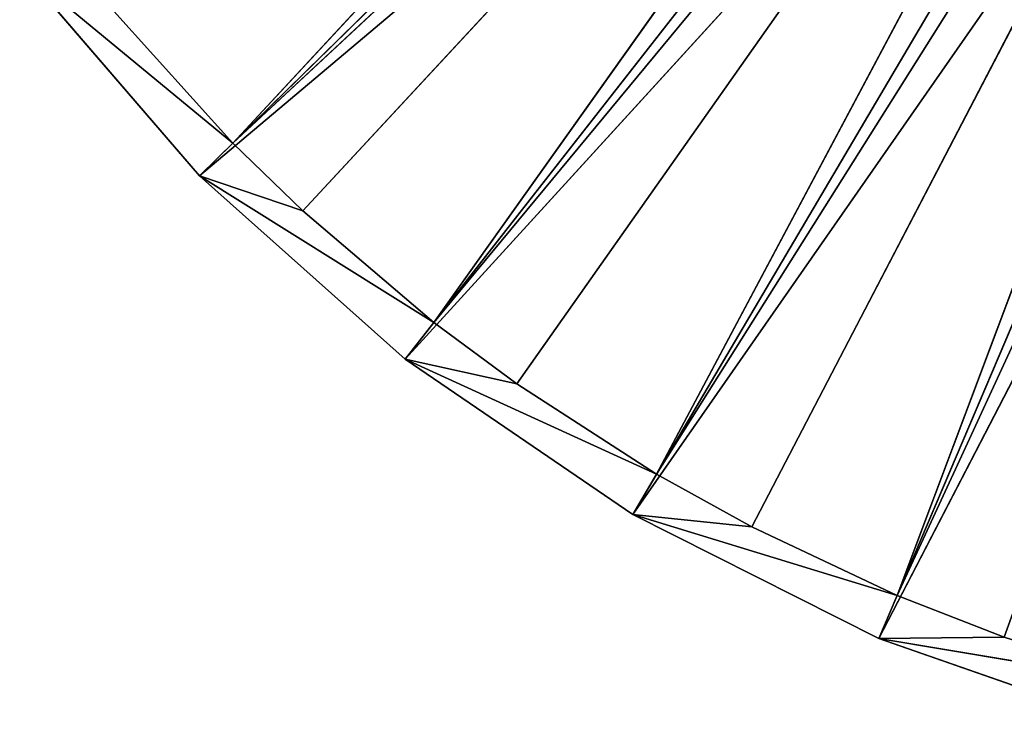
# Model space of a CAD drawing. Extents: x 432 to 817, y -34 to 84.
# Tile 1 of 256: x 440 to 460, y 2 to 16. Entities that reach past the tile are written whole.
import ezdxf

# ---------------------------------------------------------------- set-up
doc = ezdxf.new("R2010")
doc.units = 0
doc.header["$LTSCALE"] = 25.4
doc.layers.get('0').update_dxf_attribs({"color": 13, "linetype": 'CONTINUOUS'})

# ---------------------------------------------------------------- blocks, each defined once
blk = doc.blocks.new('QUEBECK-5405-5403_STL')
at = {"color": 7}
for p, q in [((36.319, 69.276, 65.143), (17.408, 0.556, 46.57)), ((36.319, 69.276, 65.143), (17.408, 0.556, 46.57)), ((37.83, 69.276, 63.793), (17.408, 0.556, 46.57)), ((37.83, 69.276, 63.793), (17.408, 0.556, 46.57)), ((37.83, 69.276, 63.793), (21.506, 0.556, 42.911)), ((37.83, 69.276, 63.793), (21.506, 0.556, 42.911)), ((39.505, 69.276, 62.652), (21.506, 0.556, 42.911)), ((39.505, 69.276, 62.652), (21.506, 0.556, 42.911)), ((39.505, 69.276, 62.652), (26.046, 0.556, 39.818)), ((39.505, 69.276, 62.652), (26.046, 0.556, 39.818)), ((41.315, 69.276, 61.74), (26.046, 0.556, 39.818)), ((41.315, 69.276, 61.74), (26.046, 0.556, 39.818)), ((41.315, 69.276, 61.74), (30.951, 0.556, 37.343)), ((41.315, 69.276, 61.74), (30.951, 0.556, 37.343)), ((43.228, 69.276, 61.071), (30.951, 0.556, 37.343)), ((43.228, 69.276, 61.071), (30.951, 0.556, 37.343)), ((36.143, 68.916, 66.731), (18.074, 0.196, 47.224)), ((18.074, 0.196, 47.224), (37.479, 68.916, 65.317)), ((18.074, 0.196, 47.224), (37.479, 68.916, 65.317)), ((36.143, 68.916, 66.731), (18.074, 0.196, 47.224)), ((19.468, 0.196, 45.87), (37.479, 68.916, 65.317)), ((19.468, 0.196, 45.87), (37.479, 68.916, 65.317)), ((37.479, 68.916, 65.317), (22.08, 0.196, 43.646)), ((22.08, 0.196, 43.646), (38.991, 68.916, 64.093)), ((22.08, 0.196, 43.646), (38.991, 68.916, 64.093)), ((37.479, 68.916, 65.317), (22.08, 0.196, 43.646)), ((23.733, 0.196, 42.419), (38.991, 68.916, 64.093)), ((23.733, 0.196, 42.419), (38.991, 68.916, 64.093)), ((38.991, 68.916, 64.093), (26.52, 0.196, 40.621)), ((26.52, 0.196, 40.621), (40.653, 68.916, 63.083)), ((26.52, 0.196, 40.621), (40.653, 68.916, 63.083)), ((38.991, 68.916, 64.093), (26.52, 0.196, 40.621)), ((28.42, 0.196, 39.568), (40.653, 68.916, 63.083)), ((28.42, 0.196, 39.568), (40.653, 68.916, 63.083)), ((40.653, 68.916, 63.083), (31.316, 0.196, 38.202)), ((31.316, 0.196, 38.202), (42.435, 68.916, 62.302)), ((31.316, 0.196, 38.202), (42.435, 68.916, 62.302)), ((40.653, 68.916, 63.083), (31.316, 0.196, 38.202)), ((33.445, 0.196, 37.367), (42.435, 68.916, 62.302)), ((33.445, 0.196, 37.367), (42.435, 68.916, 62.302)), ((13.823, 0.556, 50.733), (17.408, 0.556, 46.57)), ((18.074, 0.196, 47.224), (13.823, 0.556, 50.733)), ((18.074, 0.196, 47.224), (13.823, 0.556, 50.733)), ((13.823, 0.556, 50.733), (17.408, 0.556, 46.57)), ((17.408, 0.556, 46.57), (18.074, 0.196, 47.224)), ((22.08, 0.196, 43.646), (17.408, 0.556, 46.57)), ((17.408, 0.556, 46.57), (21.506, 0.556, 42.911)), ((22.08, 0.196, 43.646), (17.408, 0.556, 46.57)), ((19.468, 0.196, 45.87), (17.408, 0.556, 46.57)), ((19.468, 0.196, 45.87), (17.408, 0.556, 46.57)), ((17.408, 0.556, 46.57), (18.074, 0.196, 47.224)), ((17.408, 0.556, 46.57), (21.506, 0.556, 42.911)), ((21.506, 0.556, 42.911), (26.046, 0.556, 39.818)), ((26.52, 0.196, 40.621), (21.506, 0.556, 42.911)), ((23.733, 0.196, 42.419), (21.506, 0.556, 42.911)), ((26.52, 0.196, 40.621), (21.506, 0.556, 42.911)), ((23.733, 0.196, 42.419), (21.506, 0.556, 42.911)), ((22.08, 0.196, 43.646), (21.506, 0.556, 42.911)), ((22.08, 0.196, 43.646), (21.506, 0.556, 42.911)), ((21.506, 0.556, 42.911), (26.046, 0.556, 39.818)), ((26.046, 0.556, 39.818), (26.52, 0.196, 40.621)), ((31.316, 0.196, 38.202), (26.046, 0.556, 39.818)), ((26.046, 0.556, 39.818), (30.951, 0.556, 37.343)), ((31.316, 0.196, 38.202), (26.046, 0.556, 39.818)), ((28.42, 0.196, 39.568), (26.046, 0.556, 39.818)), ((28.42, 0.196, 39.568), (26.046, 0.556, 39.818)), ((26.046, 0.556, 39.818), (26.52, 0.196, 40.621)), ((26.046, 0.556, 39.818), (30.951, 0.556, 37.343)), ((30.951, 0.556, 37.343), (36.137, 0.556, 35.531)), ((36.387, 0.196, 36.43), (30.951, 0.556, 37.343)), ((33.445, 0.196, 37.367), (30.951, 0.556, 37.343)), ((36.387, 0.196, 36.43), (30.951, 0.556, 37.343)), ((33.445, 0.196, 37.367), (30.951, 0.556, 37.343)), ((31.316, 0.196, 38.202), (30.951, 0.556, 37.343)), ((31.316, 0.196, 38.202), (30.951, 0.556, 37.343)), ((30.951, 0.556, 37.343), (36.137, 0.556, 35.531)), ((18.074, 0.196, 47.224), (15.701, 0.196, 49.858)), ((18.074, 0.196, 47.224), (15.701, 0.196, 49.858)), ((19.468, 0.196, 45.87), (18.074, 0.196, 47.224)), ((19.468, 0.196, 45.87), (18.074, 0.196, 47.224)), ((22.08, 0.196, 43.646), (19.468, 0.196, 45.87)), ((22.08, 0.196, 43.646), (19.468, 0.196, 45.87)), ((23.733, 0.196, 42.419), (22.08, 0.196, 43.646)), ((23.733, 0.196, 42.419), (22.08, 0.196, 43.646)), ((26.52, 0.196, 40.621), (23.733, 0.196, 42.419)), ((26.52, 0.196, 40.621), (23.733, 0.196, 42.419)), ((28.42, 0.196, 39.568), (26.52, 0.196, 40.621)), ((28.42, 0.196, 39.568), (26.52, 0.196, 40.621)), ((31.316, 0.196, 38.202), (28.42, 0.196, 39.568)), ((31.316, 0.196, 38.202), (28.42, 0.196, 39.568)), ((33.445, 0.196, 37.367), (31.316, 0.196, 38.202)), ((33.445, 0.196, 37.367), (31.316, 0.196, 38.202)), ((36.387, 0.196, 36.43), (33.445, 0.196, 37.367)), ((36.387, 0.196, 36.43), (33.445, 0.196, 37.367))]:
    blk.add_line(p, q, dxfattribs=at)
mesh = blk.add_polyface(dxfattribs=at)
corners = [(36.319, 69.276, 65.143), (17.408, 0.556, 46.57), (13.823, 0.556, 50.733)]
mesh.append_faces([[corners[k] for k in face] for face in [(0, 1, 2)]], dxfattribs={"color": 7})
mesh = blk.add_polyface(dxfattribs=at)
corners = [(37.83, 69.276, 63.793), (17.408, 0.556, 46.57), (36.319, 69.276, 65.143)]
mesh.append_faces([[corners[k] for k in face] for face in [(0, 1, 2)]], dxfattribs={"color": 7})
mesh = blk.add_polyface(dxfattribs=at)
corners = [(37.83, 69.276, 63.793), (21.506, 0.556, 42.911), (17.408, 0.556, 46.57)]
mesh.append_faces([[corners[k] for k in face] for face in [(0, 1, 2)]], dxfattribs={"color": 7})
mesh = blk.add_polyface(dxfattribs=at)
corners = [(39.505, 69.276, 62.652), (21.506, 0.556, 42.911), (37.83, 69.276, 63.793)]
mesh.append_faces([[corners[k] for k in face] for face in [(0, 1, 2)]], dxfattribs={"color": 7})
mesh = blk.add_polyface(dxfattribs=at)
corners = [(39.505, 69.276, 62.652), (26.046, 0.556, 39.818), (21.506, 0.556, 42.911)]
mesh.append_faces([[corners[k] for k in face] for face in [(0, 1, 2)]], dxfattribs={"color": 7})
mesh = blk.add_polyface(dxfattribs=at)
corners = [(41.315, 69.276, 61.74), (26.046, 0.556, 39.818), (39.505, 69.276, 62.652)]
mesh.append_faces([[corners[k] for k in face] for face in [(0, 1, 2)]], dxfattribs={"color": 7})
mesh = blk.add_polyface(dxfattribs=at)
corners = [(41.315, 69.276, 61.74), (30.951, 0.556, 37.343), (26.046, 0.556, 39.818)]
mesh.append_faces([[corners[k] for k in face] for face in [(0, 1, 2)]], dxfattribs={"color": 7})
mesh = blk.add_polyface(dxfattribs=at)
corners = [(43.228, 69.276, 61.071), (30.951, 0.556, 37.343), (41.315, 69.276, 61.74)]
mesh.append_faces([[corners[k] for k in face] for face in [(0, 1, 2)]], dxfattribs={"color": 7})
mesh = blk.add_polyface(dxfattribs=at)
corners = [(43.228, 69.276, 61.071), (36.137, 0.556, 35.531), (30.951, 0.556, 37.343)]
mesh.append_faces([[corners[k] for k in face] for face in [(0, 1, 2)]], dxfattribs={"color": 7})
mesh = blk.add_polyface(dxfattribs=at)
corners = [(36.143, 68.916, 66.731), (15.701, 0.196, 49.858), (18.074, 0.196, 47.224)]
mesh.append_faces([[corners[k] for k in face] for face in [(0, 1, 2)]], dxfattribs={"color": 7})
mesh = blk.add_polyface(dxfattribs=at)
corners = [(36.143, 68.916, 66.731), (18.074, 0.196, 47.224), (37.479, 68.916, 65.317)]
mesh.append_faces([[corners[k] for k in face] for face in [(0, 1, 2)]], dxfattribs={"color": 7})
mesh = blk.add_polyface(dxfattribs=at)
corners = [(37.479, 68.916, 65.317), (18.074, 0.196, 47.224), (19.468, 0.196, 45.87)]
mesh.append_faces([[corners[k] for k in face] for face in [(0, 1, 2)]], dxfattribs={"color": 7})
mesh = blk.add_polyface(dxfattribs=at)
corners = [(37.479, 68.916, 65.317), (19.468, 0.196, 45.87), (22.08, 0.196, 43.646)]
mesh.append_faces([[corners[k] for k in face] for face in [(0, 1, 2)]], dxfattribs={"color": 7})
mesh = blk.add_polyface(dxfattribs=at)
corners = [(38.991, 68.916, 64.093), (37.479, 68.916, 65.317), (22.08, 0.196, 43.646)]
mesh.append_faces([[corners[k] for k in face] for face in [(0, 1, 2)]], dxfattribs={"color": 7})
mesh = blk.add_polyface(dxfattribs=at)
corners = [(38.991, 68.916, 64.093), (22.08, 0.196, 43.646), (23.733, 0.196, 42.419)]
mesh.append_faces([[corners[k] for k in face] for face in [(0, 1, 2)]], dxfattribs={"color": 7})
mesh = blk.add_polyface(dxfattribs=at)
corners = [(38.991, 68.916, 64.093), (23.733, 0.196, 42.419), (26.52, 0.196, 40.621)]
mesh.append_faces([[corners[k] for k in face] for face in [(0, 1, 2)]], dxfattribs={"color": 7})
mesh = blk.add_polyface(dxfattribs=at)
corners = [(40.653, 68.916, 63.083), (38.991, 68.916, 64.093), (26.52, 0.196, 40.621)]
mesh.append_faces([[corners[k] for k in face] for face in [(0, 1, 2)]], dxfattribs={"color": 7})
mesh = blk.add_polyface(dxfattribs=at)
corners = [(40.653, 68.916, 63.083), (26.52, 0.196, 40.621), (28.42, 0.196, 39.568)]
mesh.append_faces([[corners[k] for k in face] for face in [(0, 1, 2)]], dxfattribs={"color": 7})
mesh = blk.add_polyface(dxfattribs=at)
corners = [(40.653, 68.916, 63.083), (28.42, 0.196, 39.568), (31.316, 0.196, 38.202)]
mesh.append_faces([[corners[k] for k in face] for face in [(0, 1, 2)]], dxfattribs={"color": 7})
mesh = blk.add_polyface(dxfattribs=at)
corners = [(42.435, 68.916, 62.302), (40.653, 68.916, 63.083), (31.316, 0.196, 38.202)]
mesh.append_faces([[corners[k] for k in face] for face in [(0, 1, 2)]], dxfattribs={"color": 7})
mesh = blk.add_polyface(dxfattribs=at)
corners = [(42.435, 68.916, 62.302), (31.316, 0.196, 38.202), (33.445, 0.196, 37.367)]
mesh.append_faces([[corners[k] for k in face] for face in [(0, 1, 2)]], dxfattribs={"color": 7})
mesh = blk.add_polyface(dxfattribs=at)
corners = [(42.435, 68.916, 62.302), (33.445, 0.196, 37.367), (36.387, 0.196, 36.43)]
mesh.append_faces([[corners[k] for k in face] for face in [(0, 1, 2)]], dxfattribs={"color": 7})
mesh = blk.add_polyface(dxfattribs=at)
corners = [(13.823, 0.556, 50.733), (17.408, 0.556, 46.57), (18.074, 0.196, 47.224)]
mesh.append_faces([[corners[k] for k in face] for face in [(0, 1, 2)]], dxfattribs={"color": 7})
mesh = blk.add_polyface(dxfattribs=at)
corners = [(13.823, 0.556, 50.733), (18.074, 0.196, 47.224), (15.701, 0.196, 49.858)]
mesh.append_faces([[corners[k] for k in face] for face in [(0, 1, 2)]], dxfattribs={"color": 7})
mesh = blk.add_polyface(dxfattribs=at)
corners = [(17.408, 0.556, 46.57), (21.506, 0.556, 42.911), (22.08, 0.196, 43.646)]
mesh.append_faces([[corners[k] for k in face] for face in [(0, 1, 2)]], dxfattribs={"color": 7})
mesh = blk.add_polyface(dxfattribs=at)
corners = [(17.408, 0.556, 46.57), (22.08, 0.196, 43.646), (19.468, 0.196, 45.87)]
mesh.append_faces([[corners[k] for k in face] for face in [(0, 1, 2)]], dxfattribs={"color": 7})
mesh = blk.add_polyface(dxfattribs=at)
corners = [(18.074, 0.196, 47.224), (17.408, 0.556, 46.57), (19.468, 0.196, 45.87)]
mesh.append_faces([[corners[k] for k in face] for face in [(0, 1, 2)]], dxfattribs={"color": 7})
mesh = blk.add_polyface(dxfattribs=at)
corners = [(21.506, 0.556, 42.911), (26.046, 0.556, 39.818), (26.52, 0.196, 40.621)]
mesh.append_faces([[corners[k] for k in face] for face in [(0, 1, 2)]], dxfattribs={"color": 7})
mesh = blk.add_polyface(dxfattribs=at)
corners = [(21.506, 0.556, 42.911), (26.52, 0.196, 40.621), (23.733, 0.196, 42.419)]
mesh.append_faces([[corners[k] for k in face] for face in [(0, 1, 2)]], dxfattribs={"color": 7})
mesh = blk.add_polyface(dxfattribs=at)
corners = [(22.08, 0.196, 43.646), (21.506, 0.556, 42.911), (23.733, 0.196, 42.419)]
mesh.append_faces([[corners[k] for k in face] for face in [(0, 1, 2)]], dxfattribs={"color": 7})
mesh = blk.add_polyface(dxfattribs=at)
corners = [(26.046, 0.556, 39.818), (30.951, 0.556, 37.343), (31.316, 0.196, 38.202)]
mesh.append_faces([[corners[k] for k in face] for face in [(0, 1, 2)]], dxfattribs={"color": 7})
mesh = blk.add_polyface(dxfattribs=at)
corners = [(26.046, 0.556, 39.818), (31.316, 0.196, 38.202), (28.42, 0.196, 39.568)]
mesh.append_faces([[corners[k] for k in face] for face in [(0, 1, 2)]], dxfattribs={"color": 7})
mesh = blk.add_polyface(dxfattribs=at)
corners = [(26.52, 0.196, 40.621), (26.046, 0.556, 39.818), (28.42, 0.196, 39.568)]
mesh.append_faces([[corners[k] for k in face] for face in [(0, 1, 2)]], dxfattribs={"color": 7})
mesh = blk.add_polyface(dxfattribs=at)
corners = [(30.951, 0.556, 37.343), (36.137, 0.556, 35.531), (36.387, 0.196, 36.43)]
mesh.append_faces([[corners[k] for k in face] for face in [(0, 1, 2)]], dxfattribs={"color": 7})
mesh = blk.add_polyface(dxfattribs=at)
corners = [(33.445, 0.196, 37.367), (30.951, 0.556, 37.343), (36.387, 0.196, 36.43)]
mesh.append_faces([[corners[k] for k in face] for face in [(0, 1, 2)]], dxfattribs={"color": 7})
mesh = blk.add_polyface(dxfattribs=at)
corners = [(31.316, 0.196, 38.202), (30.951, 0.556, 37.343), (33.445, 0.196, 37.367)]
mesh.append_faces([[corners[k] for k in face] for face in [(0, 1, 2)]], dxfattribs={"color": 7})

msp = doc.modelspace()

# ---------------------------------------------------------------- block references
at = {"color": 0, "extrusion": (0, 1, -4.996e-16), "rotation": 180}
msp.add_blockref('QUEBECK-5405-5403_STL', (-426.669, 1899.725, -34.002), dxfattribs=at)

doc.saveas('drawing.dxf')
